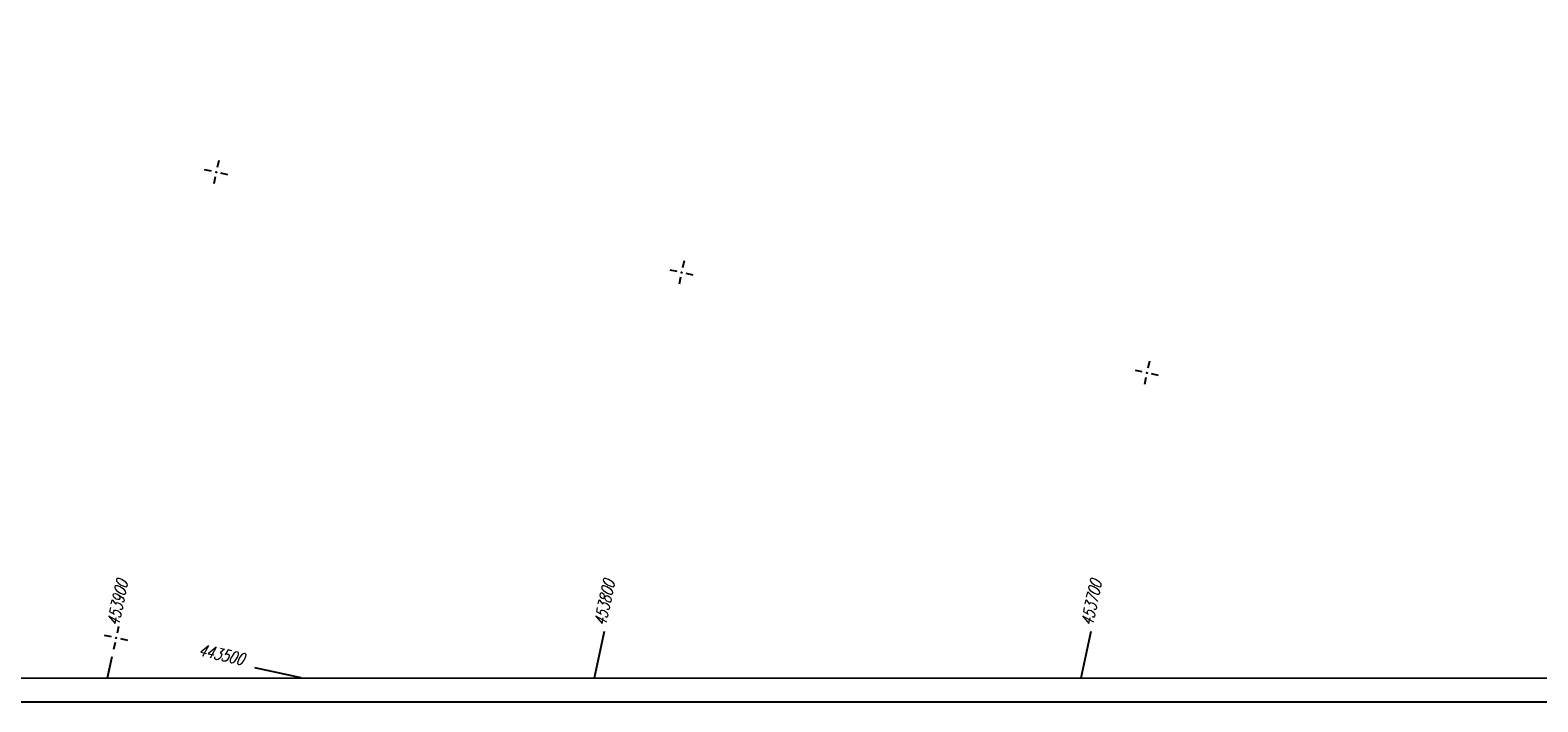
# Model space of a CAD drawing. Extents: x 0 to 1135, y 0 to 420.
# Tile 6 of 47: x 433 to 749, y 0 to 141. Entities that reach past the tile are written whole.
import ezdxf

# ---------------------------------------------------------------- set-up
doc = ezdxf.new("R2010")
doc.units = 0
doc.header["$LTSCALE"] = 2
doc.header["$MEASUREMENT"] = 0
doc.linetypes.add('AUSGEZOGEN', pattern=[0])
doc.layers.get('0').update_dxf_attribs({"linetype": 'AUSGEZOGEN'})
for name, color, linetype in [('FBR', 8, 'CONTINUOUS'), ('NETZ', 250, 'CONTINUOUS'), ('RAHMEN', 250, 'AUSGEZOGEN')]:
    doc.layers.add(name, color=color, linetype=linetype)
doc.styles.add('ROMANS', font='romans.shx', dxfattribs={"width": 0.8})

# ---------------------------------------------------------------- blocks, each defined once
blk = doc.blocks.new('IKR')
at = {"color": 0}
for p, q in [((-2.5, 0), (-1, 0)), ((0, 1), (0, 2.5)), ((1, 0), (2.5, 0)), ((0, -2.5), (0, -1))]:
    blk.add_line(p, q, dxfattribs=at)
blk.add_circle((0, 0), 0.05, dxfattribs=at)
blk.add_point((0, 0), dxfattribs=at)

msp = doc.modelspace()

# ---------------------------------------------------------------- linework, layer by layer
at = {"layer": 'FBR'}
for points in [[(632.48, 168.84, -0.009319), (633.99, 170.24, -0.008776), (635.77, 171.77, -0.047448), (638.51, 173.64, -0.043313), (641.84, 175.11, -0.010638), (644.36, 175.91, -0.025121), (645.44, 176.17, -0.000498), (651.94, 177.39, 0.000351), (661.14, 179.11, 0.000001), (685.94, 183.77, 0.000098), (686.21, 183.82, 0.000036), (700.61, 186.53, -0.000002), (715, 189.24, -0.000023), (729.21, 191.92, -0.000019), (746.05, 195.09, -0.003046), (758.19, 197.3, -0.001835)], [(517.48, 212.59), (519.75, 212.63, -0.000009), (532.25, 212.63, 0.000009), (544.74, 212.63, 0.000011), (557.24, 212.63, -0.000003), (569.74, 212.63, -0.000017), (582.24, 212.63, 0.000005), (594.74, 212.63, 0.000053), (595.15, 212.63, 0.000005), (599.26, 212.63, 0.001234), (606.7, 212.65, 0.000703), (619.76, 212.74, 0.002173), (629.96, 212.86, 0.001495), (644.78, 213.15, 0.001644), (657.03, 213.47, 0.001579), (669.78, 213.88, 0.001584), (682.26, 214.37, 0.001578), (694.78, 214.93, 0.00157), (707.28, 215.57, 0.001571), (719.76, 216.29, 0.001576), (732.25, 217.09, 0.001577), (744.73, 217.97, 0.001582), (757.2, 218.93, 0.001583)]]:
    msp.add_lwpolyline(points, format="xyb", dxfattribs=at)
at = {"layer": 'FBR', "flags": 128}
for points in [[(323.99, 279.88, -0.000006), (352.82, 279.88, -0.000191)], [(339.64, 175.71, -0.000011), (383.67, 175.74, -0.000456)], [(745.02, 200.74, 0.000677), (724.91, 197.17, 0.00187), (717.63, 195.85, 0.000088), (676.08, 188.1, -0.000511), (668.93, 186.78, -0.000531), (657.86, 184.75, -0.001073), (652.38, 183.76, -0.005679), (651.45, 183.61, -0.002603), (649.41, 183.31, -0.02614), (643.73, 182.79, -0.009144), (627.44, 182.46, -0.000213), (593.66, 182.42, 0.000206), (558.73, 182.38, 0.000034), (481.5, 182.24, -0.000124), (460.3, 182.21, -0.000692), (424.89, 182.21, 0.000599)], [(372.28, 182.21, -0.000052), (305.04, 182.07, -0.001027)]]:
    msp.add_lwpolyline(points, format="xyb", dxfattribs=at)
at = {"layer": 'NETZ'}
for p, q in [((551.23, 5.02), (553.34, 14.8)), ((653.53, 5.02), (655.63, 14.8)), ((448.94, 5.02), (449.91, 9.51)), ((489.66, 5.02), (479.89, 7.13))]:
    msp.add_line(p, q, dxfattribs=at)
at = {"layer": 'RAHMEN'}
msp.add_line((0, 0), (950, 0), dxfattribs=at)
at = {"layer": 'RAHMEN', "const_width": 0.35}
msp.add_lwpolyline([(25, 5), (1130, 5), (1130, 415), (25, 415), (25, 5)], dxfattribs=at)

# ---------------------------------------------------------------- block references
at = {"layer": 'NETZ', "rotation": 167.8411}
for p in [(471.81, 111.16), (569.57, 90.1), (667.32, 69.04), (450.75, 13.4)]:
    msp.add_blockref('IKR', p, dxfattribs=at)

# ---------------------------------------------------------------- texts
at = {"layer": 'NETZ', "style": 'ROMANS', "oblique": 16.6, "width": 0.75}
for s, rotation, p in [('453900', 77.8411, (451.26, 15.77)), ('453800', 77.8411, (553.55, 15.77)), ('453700', 77.8411, (655.85, 15.77)), ('443500', 347.8411, (467.91, 9.71))]:
    msp.add_text(s, height=2.5, rotation=rotation, dxfattribs=at).set_placement(p)

doc.saveas('drawing.dxf')
